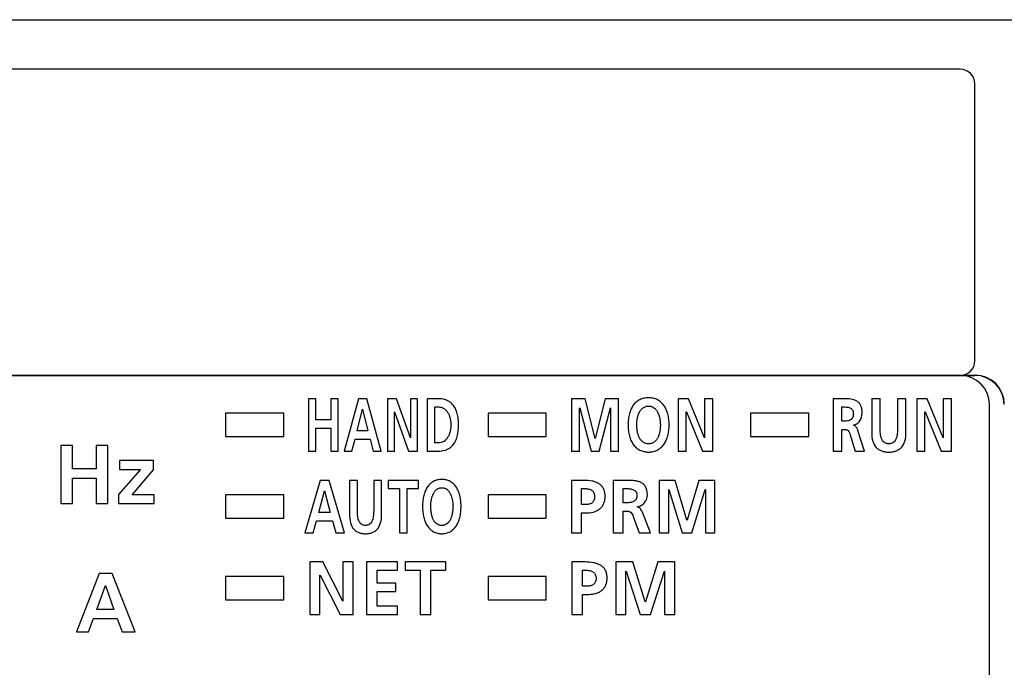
# Model space of a CAD drawing. Header units: millimetres. Extents: x -1 to 980, y -266 to 617.
# Tile 27 of 35: x 447 to 481, y 228 to 250. Entities that reach past the tile are written whole.
import ezdxf

# ---------------------------------------------------------------- set-up
doc = ezdxf.new("R2010")
doc.units = ezdxf.units.MM
doc.layers.add('10', color=3, linetype='CONTINUOUS')
doc.layers.add('11', color=2, linetype='CONTINUOUS')

msp = doc.modelspace()

# ---------------------------------------------------------------- linework, layer by layer
at = {"layer": '10'}
msp.add_line((276.001, 250), (494.001, 250), dxfattribs=at)
at = {"layer": '11'}
for p, q in [((479.151, 248.3), (416.151, 248.3)), ((479.651, 238.3), (479.651, 247.8)), ((416.151, 237.8), (479.651, 237.8)), ((416.151, 237.8), (479.651, 237.8)), ((416.642, 237.809), (479.66, 237.809)), ((479.651, 237.8), (416.651, 237.8)), ((456.797, 237), (456.797, 235.2)), ((457.05, 237), (456.797, 237)), ((457.05, 236.273), (457.05, 237)), ((457.554, 237), (457.554, 236.273)), ((457.807, 237), (457.554, 237)), ((457.807, 235.2), (457.807, 237)), ((458.512, 237), (458.022, 235.2)), ((458.797, 237), (458.512, 237)), ((459.291, 235.2), (458.797, 237)), ((459.5, 237), (459.5, 235.2)), ((459.81, 237), (459.5, 237)), ((460.29, 235.654), (459.81, 237)), ((460.293, 237), (460.293, 235.654)), ((460.535, 237), (460.293, 237)), ((460.535, 235.2), (460.535, 237)), ((460.869, 237), (460.869, 235.2)), ((461.214, 237), (460.869, 237)), ((465.818, 237), (465.818, 235.2)), ((466.28, 237), (465.818, 237)), ((466.622, 235.636), (466.28, 237)), ((466.968, 237), (466.626, 235.636)), ((467.43, 237), (466.968, 237)), ((467.43, 235.2), (467.43, 237)), ((469.474, 237), (469.474, 235.2)), ((469.828, 237), (469.474, 237)), ((470.377, 235.654), (469.828, 237)), ((470.381, 237), (470.381, 235.654)), ((470.657, 237), (470.381, 237)), ((470.657, 235.2), (470.657, 237)), ((474.793, 237), (474.793, 235.2)), ((475.105, 237), (474.793, 237)), ((476.111, 237), (476.111, 235.85)), ((476.399, 237), (476.111, 237)), ((476.399, 235.961), (476.399, 237)), ((476.997, 237), (476.997, 235.961)), ((477.286, 237), (476.997, 237)), ((477.286, 235.85), (477.286, 237)), ((477.659, 237), (477.659, 235.2)), ((478.014, 237), (477.659, 237)), ((478.563, 235.654), (478.014, 237)), ((478.567, 237), (478.567, 235.654)), ((478.843, 237), (478.567, 237)), ((478.843, 235.2), (478.843, 237)), ((480.151, 207.2), (480.151, 236.8)), ((453.951, 236.5), (453.951, 235.7)), ((455.951, 236.5), (453.951, 236.5)), ((455.951, 235.7), (455.951, 236.5)), ((458.465, 235.897), (458.647, 236.639)), ((458.647, 236.639), (458.651, 236.639)), ((458.651, 236.639), (458.833, 235.897)), ((459.742, 235.2), (459.742, 236.546)), ((459.742, 236.546), (459.745, 236.546)), ((459.745, 236.546), (460.227, 235.2)), ((461.122, 235.484), (461.122, 236.717)), ((461.122, 236.717), (461.263, 236.717)), ((462.951, 236.5), (462.951, 235.7)), ((464.951, 236.5), (462.951, 236.5)), ((464.951, 235.7), (464.951, 236.5)), ((466.094, 236.68), (466.098, 236.686)), ((466.094, 235.2), (466.094, 236.68)), ((466.098, 236.686), (466.486, 235.2)), ((466.762, 235.2), (467.15, 236.686)), ((467.15, 236.686), (467.154, 236.686)), ((467.154, 236.686), (467.154, 235.2)), ((469.75, 235.2), (469.75, 236.546)), ((469.75, 236.546), (469.754, 236.546)), ((469.754, 236.546), (470.305, 235.2)), ((471.951, 236.5), (471.951, 235.7)), ((473.951, 236.5), (471.951, 236.5)), ((473.951, 235.7), (473.951, 236.5)), ((475.082, 236.232), (475.082, 236.716)), ((475.082, 236.716), (475.176, 236.716)), ((477.936, 235.2), (477.936, 236.546)), ((477.936, 236.546), (477.94, 236.546)), ((477.94, 236.546), (478.49, 235.2)), ((457.554, 236.273), (457.05, 236.273)), ((475.176, 236.232), (475.082, 236.232)), ((475.486, 236.09), (475.486, 236.095)), ((457.05, 235.2), (457.05, 235.989)), ((457.05, 235.989), (457.554, 235.989)), ((457.554, 235.989), (457.554, 235.2)), ((458.833, 235.897), (458.465, 235.897)), ((475.082, 235.2), (475.082, 235.948)), ((475.082, 235.948), (475.174, 235.948)), ((475.375, 235.762), (475.548, 235.2)), ((475.869, 235.2), (475.639, 235.904)), ((448.302, 235.399), (448.302, 233.4)), ((448.703, 235.399), (448.302, 235.399)), ((448.703, 234.592), (448.703, 235.399)), ((449.505, 235.399), (449.505, 234.592)), ((449.906, 235.399), (449.505, 235.399)), ((449.906, 233.4), (449.906, 235.399)), ((453.951, 235.7), (455.951, 235.7)), ((458.283, 235.2), (458.393, 235.613)), ((458.393, 235.613), (458.904, 235.613)), ((458.904, 235.613), (459.012, 235.2)), ((460.293, 235.654), (460.29, 235.654)), ((461.263, 235.484), (461.122, 235.484)), ((462.951, 235.7), (464.951, 235.7)), ((466.626, 235.636), (466.622, 235.636)), ((470.381, 235.654), (470.377, 235.654)), ((471.951, 235.7), (473.951, 235.7)), ((478.567, 235.654), (478.563, 235.654)), ((456.797, 235.2), (457.05, 235.2)), ((457.554, 235.2), (457.807, 235.2)), ((458.022, 235.2), (458.283, 235.2)), ((459.012, 235.2), (459.291, 235.2)), ((459.5, 235.2), (459.742, 235.2)), ((460.227, 235.2), (460.535, 235.2)), ((460.869, 235.2), (461.214, 235.2)), ((465.818, 235.2), (466.094, 235.2)), ((466.486, 235.2), (466.762, 235.2)), ((467.154, 235.2), (467.43, 235.2)), ((469.474, 235.2), (469.75, 235.2)), ((470.305, 235.2), (470.657, 235.2)), ((474.793, 235.2), (475.082, 235.2)), ((475.548, 235.2), (475.869, 235.2)), ((477.659, 235.2), (477.936, 235.2)), ((478.49, 235.2), (478.843, 235.2)), ((450.31, 234.875), (450.31, 234.577)), ((451.478, 234.875), (450.31, 234.875)), ((451.478, 234.56), (451.478, 234.875)), ((449.505, 234.592), (448.703, 234.592)), ((451.026, 234.577), (450.279, 233.712)), ((450.31, 234.577), (451.026, 234.577)), ((450.745, 233.698), (451.478, 234.56)), ((448.703, 233.4), (448.703, 234.277)), ((448.703, 234.277), (449.505, 234.277)), ((449.505, 234.277), (449.505, 233.4)), ((457.194, 234.2), (456.668, 232.4)), ((457.499, 234.2), (457.194, 234.2)), ((458.029, 232.4), (457.499, 234.2)), ((458.198, 234.2), (458.198, 233.05)), ((458.469, 234.2), (458.198, 234.2)), ((458.469, 233.161), (458.469, 234.2)), ((459.029, 234.2), (459.029, 233.161)), ((459.3, 234.2), (459.029, 234.2)), ((459.3, 233.05), (459.3, 234.2)), ((459.523, 234.2), (459.523, 233.916)), ((460.567, 234.2), (459.523, 234.2)), ((460.567, 233.916), (460.567, 234.2)), ((465.82, 234.2), (465.82, 232.4)), ((466.253, 234.2), (465.82, 234.2)), ((467.242, 234.2), (467.242, 232.4)), ((467.612, 234.2), (467.242, 234.2)), ((468.82, 234.2), (468.82, 232.4)), ((469.369, 234.2), (468.82, 234.2)), ((469.775, 232.836), (469.369, 234.2)), ((470.187, 234.2), (469.78, 232.836)), ((470.735, 234.2), (470.187, 234.2)), ((470.735, 232.4), (470.735, 234.2)), ((450.279, 233.712), (450.279, 233.4)), ((457.144, 233.096), (457.339, 233.839)), ((457.339, 233.839), (457.343, 233.839)), ((457.343, 233.839), (457.538, 233.096)), ((459.523, 233.916), (459.91, 233.916)), ((459.91, 233.916), (459.91, 232.4)), ((460.18, 232.4), (460.18, 233.916)), ((460.18, 233.916), (460.567, 233.916)), ((466.163, 233.367), (466.163, 233.916)), ((466.163, 233.916), (466.283, 233.916)), ((467.585, 233.431), (467.585, 233.916)), ((467.585, 233.916), (467.697, 233.916)), ((469.148, 233.88), (469.153, 233.885)), ((469.148, 232.4), (469.148, 233.88)), ((469.153, 233.885), (469.613, 232.4)), ((469.942, 232.4), (470.402, 233.885)), ((470.402, 233.885), (470.407, 233.885)), ((470.407, 233.885), (470.407, 232.4)), ((448.302, 233.4), (448.703, 233.4)), ((449.505, 233.4), (449.906, 233.4)), ((450.279, 233.4), (451.504, 233.4)), ((451.504, 233.698), (450.745, 233.698)), ((451.504, 233.4), (451.504, 233.698)), ((453.951, 233.7), (453.951, 232.9)), ((455.951, 233.7), (453.951, 233.7)), ((455.951, 232.9), (455.951, 233.7)), ((462.951, 233.7), (462.951, 232.9)), ((464.951, 233.7), (462.951, 233.7)), ((464.951, 232.9), (464.951, 233.7)), ((467.697, 233.431), (467.585, 233.431)), ((457.538, 233.096), (457.144, 233.096)), ((466.283, 233.367), (466.163, 233.367)), ((466.163, 232.4), (466.163, 233.083)), ((466.163, 233.083), (466.307, 233.083)), ((467.585, 232.4), (467.585, 233.148)), ((467.585, 233.148), (467.695, 233.148)), ((468.065, 233.29), (468.065, 233.295)), ((468.52, 232.4), (468.246, 233.104)), ((453.951, 232.9), (455.951, 232.9)), ((456.949, 232.4), (457.066, 232.813)), ((457.066, 232.813), (457.613, 232.813)), ((457.613, 232.813), (457.729, 232.4)), ((462.951, 232.9), (464.951, 232.9)), ((467.932, 232.962), (468.138, 232.4)), ((469.78, 232.836), (469.775, 232.836)), ((456.668, 232.4), (456.949, 232.4)), ((457.729, 232.4), (458.029, 232.4)), ((459.91, 232.4), (460.18, 232.4)), ((465.82, 232.4), (466.163, 232.4)), ((467.242, 232.4), (467.585, 232.4)), ((468.138, 232.4), (468.52, 232.4)), ((468.82, 232.4), (469.148, 232.4)), ((469.613, 232.4), (469.942, 232.4)), ((470.407, 232.4), (470.735, 232.4)), ((456.842, 231.4), (456.842, 229.6)), ((457.285, 231.4), (456.842, 231.4)), ((457.971, 230.054), (457.285, 231.4)), ((457.976, 231.4), (457.976, 230.054)), ((458.322, 231.4), (457.976, 231.4)), ((458.322, 229.6), (458.322, 231.4)), ((458.782, 231.4), (458.782, 229.6)), ((459.845, 231.4), (458.782, 231.4)), ((459.845, 231.116), (459.845, 231.4)), ((460.107, 231.4), (460.107, 231.116)), ((461.499, 231.4), (460.107, 231.4)), ((461.499, 231.116), (461.499, 231.4)), ((465.828, 231.4), (465.828, 229.6)), ((466.285, 231.4), (465.828, 231.4)), ((467.338, 231.4), (467.338, 229.6)), ((467.915, 231.4), (467.338, 231.4)), ((468.343, 230.036), (467.915, 231.4)), ((468.777, 231.4), (468.349, 230.036)), ((469.354, 231.4), (468.777, 231.4)), ((469.354, 229.6), (469.354, 231.4)), ((459.143, 230.673), (459.143, 231.116)), ((459.143, 231.116), (459.845, 231.116)), ((460.107, 231.116), (460.623, 231.116)), ((460.623, 231.116), (460.623, 229.6)), ((460.984, 229.6), (460.984, 231.116)), ((460.984, 231.116), (461.499, 231.116)), ((466.189, 230.567), (466.189, 231.116)), ((466.189, 231.116), (466.316, 231.116)), ((467.683, 231.08), (467.689, 231.085)), ((467.683, 229.6), (467.683, 231.08)), ((467.689, 231.085), (468.173, 229.6)), ((468.519, 229.6), (469.003, 231.085)), ((469.003, 231.085), (469.009, 231.085)), ((469.009, 231.085), (469.009, 229.6)), ((449.61, 230.999), (448.831, 229)), ((450.062, 230.999), (449.61, 230.999)), ((450.847, 229), (450.062, 230.999)), ((453.951, 230.9), (453.951, 230.1)), ((455.951, 230.9), (453.951, 230.9)), ((455.951, 230.1), (455.951, 230.9)), ((457.187, 229.6), (457.187, 230.946)), ((457.187, 230.946), (457.193, 230.946)), ((457.193, 230.946), (457.881, 229.6)), ((459.786, 230.673), (459.143, 230.673)), ((459.786, 230.389), (459.786, 230.673)), ((462.951, 230.9), (462.951, 230.1)), ((464.951, 230.9), (462.951, 230.9)), ((464.951, 230.1), (464.951, 230.9)), ((449.535, 229.773), (449.825, 230.598)), ((449.825, 230.598), (449.83, 230.598)), ((449.83, 230.598), (450.119, 229.773)), ((459.143, 229.884), (459.143, 230.389)), ((459.143, 230.389), (459.786, 230.389)), ((466.316, 230.567), (466.189, 230.567)), ((453.951, 230.1), (455.951, 230.1)), ((457.976, 230.054), (457.971, 230.054)), ((462.951, 230.1), (464.951, 230.1)), ((466.189, 229.6), (466.189, 230.283)), ((466.189, 230.283), (466.342, 230.283)), ((468.349, 230.036), (468.343, 230.036)), ((450.119, 229.773), (449.535, 229.773)), ((459.85, 229.884), (459.143, 229.884)), ((459.85, 229.6), (459.85, 229.884)), ((449.246, 229), (449.421, 229.458)), ((449.421, 229.458), (450.231, 229.458)), ((450.231, 229.458), (450.403, 229)), ((456.842, 229.6), (457.187, 229.6)), ((457.881, 229.6), (458.322, 229.6)), ((458.782, 229.6), (459.85, 229.6)), ((460.623, 229.6), (460.984, 229.6)), ((465.828, 229.6), (466.189, 229.6)), ((467.338, 229.6), (467.683, 229.6)), ((468.173, 229.6), (468.519, 229.6)), ((469.009, 229.6), (469.354, 229.6)), ((448.831, 229), (449.246, 229)), ((450.403, 229), (450.847, 229))]:
    msp.add_line(p, q, dxfattribs=at)
for centre, radius, start, end in [((479.151, 247.8), 0.5, 0, 90), ((479.151, 238.3), 0.5, 270, 0), ((479.151, 236.8), 1, 0, 90)]:
    msp.add_arc(centre, radius, start, end, dxfattribs=at)
for centre in [(479.651, 236.8), (479.659, 236.809)]:
    msp.add_ellipse(centre, major_axis=(0.707, 0.707), ratio=0.999695, start_param=-0.785246, end_param=0.785246, dxfattribs=at)
for points, knots in [([(461.214, 235.2), (461.307, 235.2), (461.448, 235.216), (461.617, 235.292), (461.729, 235.381), (461.822, 235.505), (461.877, 235.634), (461.909, 235.755), (461.927, 235.86), (461.936, 235.954), (461.94, 236.036), (461.941, 236.1), (461.94, 236.165), (461.936, 236.246), (461.927, 236.341), (461.909, 236.446), (461.877, 236.566), (461.822, 236.696), (461.729, 236.82), (461.617, 236.908), (461.448, 236.984), (461.307, 237), (461.214, 237)], [0, 0, 0, 0, 0.105669, 0.156906, 0.20924, 0.265859, 0.330631, 0.367342, 0.407523, 0.451606, 0.47524, 0.5, 0.52476, 0.548394, 0.592477, 0.632658, 0.669369, 0.734141, 0.79076, 0.843094, 0.894331, 1, 1, 1, 1]), ([(468.458, 237.031), (468.444, 237.031), (468.416, 237.03), (468.362, 237.026), (468.297, 237.016), (468.223, 236.995), (468.155, 236.966), (468.091, 236.929), (468.013, 236.87), (467.928, 236.776), (467.849, 236.639), (467.793, 236.479), (467.766, 236.332), (467.755, 236.205), (467.752, 236.105), (467.755, 236.005), (467.766, 235.878), (467.793, 235.73), (467.848, 235.568), (467.926, 235.43), (468.027, 235.316), (468.131, 235.246), (468.222, 235.207), (468.296, 235.185), (468.361, 235.174), (468.409, 235.171), (468.43, 235.17), (468.437, 235.17)], [0, 0, 0, 0, 0.016221, 0.032011, 0.062454, 0.091696, 0.120105, 0.148049, 0.175886, 0.232442, 0.292099, 0.356413, 0.426353, 0.463628, 0.50248, 0.541375, 0.578771, 0.649123, 0.71397, 0.774168, 0.831192, 0.887244, 0.915826, 0.94525, 0.975905, 0.991819, 1, 1, 1, 1]), ([(468.458, 235.453), (468.441, 235.453), (468.406, 235.455), (468.357, 235.466), (468.311, 235.484), (468.256, 235.516), (468.197, 235.573), (468.142, 235.658), (468.101, 235.758), (468.073, 235.868), (468.057, 235.985), (468.051, 236.143), (468.068, 236.335), (468.124, 236.513), (468.2, 236.629), (468.271, 236.695), (468.344, 236.731), (468.407, 236.745), (468.441, 236.747), (468.458, 236.747)], [0, 0, 0, 0, 0.031384, 0.060905, 0.089259, 0.117087, 0.173123, 0.232137, 0.295257, 0.362288, 0.432243, 0.503825, 0.642394, 0.770803, 0.829482, 0.885175, 0.940493, 0.969419, 1, 1, 1, 1]), ([(468.437, 235.17), (468.444, 235.169), (468.465, 235.169), (468.5, 235.17), (468.554, 235.175), (468.619, 235.186), (468.692, 235.207), (468.783, 235.247), (468.886, 235.318), (468.988, 235.432), (469.067, 235.572), (469.123, 235.733), (469.15, 235.88), (469.162, 236.006), (469.164, 236.105), (469.162, 236.204), (469.15, 236.33), (469.122, 236.476), (469.066, 236.636), (468.986, 236.773), (468.884, 236.885), (468.782, 236.955), (468.691, 236.994), (468.618, 237.015), (468.553, 237.026), (468.5, 237.03), (468.472, 237.031), (468.458, 237.031)], [0, 0, 0, 0, 0.00807, 0.023991, 0.0395, 0.069454, 0.098315, 0.126457, 0.181912, 0.238509, 0.298188, 0.362205, 0.431257, 0.467793, 0.505677, 0.543517, 0.579935, 0.648581, 0.712075, 0.771221, 0.827355, 0.882435, 0.910405, 0.939086, 0.96883, 0.984217, 1, 1, 1, 1]), ([(468.458, 236.747), (468.476, 236.747), (468.509, 236.745), (468.573, 236.731), (468.645, 236.695), (468.716, 236.629), (468.792, 236.513), (468.849, 236.335), (468.866, 236.143), (468.859, 235.985), (468.843, 235.868), (468.815, 235.758), (468.775, 235.658), (468.72, 235.573), (468.66, 235.516), (468.605, 235.484), (468.56, 235.466), (468.511, 235.455), (468.476, 235.453), (468.458, 235.453)], [0, 0, 0, 0, 0.030581, 0.059507, 0.114825, 0.170518, 0.229197, 0.357606, 0.496175, 0.567757, 0.637712, 0.704743, 0.767863, 0.826877, 0.882913, 0.910741, 0.939095, 0.968616, 1, 1, 1, 1]), ([(475.783, 236.513), (475.783, 236.611), (475.764, 236.754), (475.655, 236.89), (475.527, 236.969), (475.336, 237.001), (475.183, 237), (475.105, 237)], [0, 0, 0, 0, 0.302029, 0.417042, 0.526739, 0.757237, 1, 1, 1, 1]), ([(461.263, 236.717), (461.316, 236.717), (461.399, 236.693), (461.49, 236.626), (461.553, 236.555), (461.606, 236.466), (461.646, 236.359), (461.667, 236.258), (461.676, 236.171), (461.678, 236.1), (461.676, 236.03), (461.667, 235.942), (461.646, 235.842), (461.606, 235.735), (461.553, 235.646), (461.49, 235.575), (461.399, 235.508), (461.316, 235.484), (461.263, 235.484)], [0, 0, 0, 0, 0.097137, 0.149872, 0.206948, 0.26948, 0.338492, 0.414986, 0.456383, 0.500038, 0.543693, 0.585086, 0.661569, 0.730565, 0.793081, 0.850142, 0.902868, 1, 1, 1, 1]), ([(475.176, 236.716), (475.213, 236.716), (475.267, 236.715), (475.336, 236.701), (475.384, 236.682), (475.425, 236.652), (475.452, 236.617), (475.467, 236.583), (475.475, 236.553), (475.479, 236.525), (475.481, 236.501), (475.482, 236.481), (475.481, 236.462), (475.479, 236.436), (475.475, 236.407), (475.467, 236.376), (475.451, 236.34), (475.425, 236.303), (475.383, 236.271), (475.335, 236.25), (475.266, 236.234), (475.212, 236.232), (475.176, 236.232)], [0, 0, 0, 0, 0.120962, 0.179358, 0.235358, 0.290258, 0.347764, 0.379342, 0.413818, 0.451995, 0.472718, 0.494647, 0.517365, 0.538874, 0.578608, 0.614593, 0.647598, 0.707567, 0.764208, 0.821189, 0.879913, 1, 1, 1, 1]), ([(475.486, 236.095), (475.529, 236.102), (475.614, 236.136), (475.747, 236.27), (475.783, 236.417), (475.783, 236.513)], [0, 0, 0, 0, 0.240699, 0.47896, 1, 1, 1, 1]), ([(475.639, 235.904), (475.627, 235.935), (475.603, 235.995), (475.553, 236.067), (475.505, 236.088), (475.486, 236.09)], [0, 0, 0, 0, 0.399061, 0.773298, 1, 1, 1, 1]), ([(475.174, 235.948), (475.2, 235.948), (475.248, 235.945), (475.31, 235.908), (475.349, 235.842), (475.366, 235.791), (475.375, 235.762)], [0, 0, 0, 0, 0.258222, 0.466285, 0.696392, 1, 1, 1, 1]), ([(476.111, 235.85), (476.111, 235.746), (476.126, 235.559), (476.229, 235.354), (476.348, 235.253), (476.452, 235.203), (476.548, 235.18), (476.632, 235.171), (476.698, 235.168), (476.765, 235.171), (476.848, 235.18), (476.945, 235.203), (477.049, 235.253), (477.168, 235.354), (477.27, 235.559), (477.286, 235.746), (477.286, 235.85)], [0, 0, 0, 0, 0.152005, 0.269242, 0.322904, 0.377523, 0.435892, 0.467148, 0.5, 0.532852, 0.564108, 0.622477, 0.677096, 0.730758, 0.847995, 1, 1, 1, 1]), ([(476.997, 235.961), (476.997, 235.891), (476.991, 235.765), (476.951, 235.618), (476.893, 235.532), (476.84, 235.486), (476.785, 235.463), (476.737, 235.454), (476.698, 235.452), (476.659, 235.454), (476.611, 235.463), (476.557, 235.486), (476.503, 235.532), (476.446, 235.618), (476.406, 235.765), (476.399, 235.891), (476.399, 235.961)], [0, 0, 0, 0, 0.157963, 0.284799, 0.338904, 0.38994, 0.442029, 0.470014, 0.5, 0.529986, 0.557971, 0.61006, 0.661096, 0.715201, 0.842037, 1, 1, 1, 1]), ([(461.366, 234.231), (461.353, 234.231), (461.327, 234.23), (461.276, 234.226), (461.215, 234.215), (461.146, 234.194), (461.082, 234.165), (461.022, 234.128), (460.949, 234.069), (460.869, 233.975), (460.795, 233.838), (460.743, 233.678), (460.718, 233.532), (460.707, 233.405), (460.705, 233.305), (460.707, 233.205), (460.717, 233.078), (460.743, 232.93), (460.794, 232.769), (460.867, 232.63), (460.962, 232.517), (461.059, 232.446), (461.145, 232.406), (461.214, 232.385), (461.275, 232.374), (461.32, 232.37), (461.34, 232.369), (461.346, 232.369)], [0, 0, 0, 0, 0.015583, 0.030757, 0.060056, 0.088296, 0.115877, 0.143189, 0.170604, 0.22695, 0.287167, 0.352657, 0.42422, 0.462425, 0.502261, 0.542143, 0.580472, 0.652462, 0.718512, 0.779305, 0.836156, 0.891175, 0.918931, 0.947351, 0.976851, 0.992142, 1, 1, 1, 1]), ([(461.346, 232.369), (461.353, 232.369), (461.373, 232.369), (461.405, 232.37), (461.456, 232.374), (461.517, 232.385), (461.586, 232.407), (461.672, 232.447), (461.768, 232.519), (461.863, 232.633), (461.937, 232.772), (461.989, 232.933), (462.015, 233.08), (462.025, 233.206), (462.028, 233.305), (462.025, 233.404), (462.015, 233.529), (461.989, 233.676), (461.936, 233.835), (461.862, 233.972), (461.767, 234.084), (461.67, 234.154), (461.585, 234.194), (461.516, 234.215), (461.455, 234.226), (461.405, 234.23), (461.379, 234.231), (461.366, 234.231)], [0, 0, 0, 0, 0.007755, 0.023075, 0.038003, 0.066874, 0.094788, 0.122151, 0.176633, 0.23308, 0.293357, 0.358571, 0.429252, 0.466716, 0.505578, 0.544396, 0.581736, 0.651997, 0.71666, 0.776369, 0.832318, 0.886401, 0.913589, 0.941325, 0.969997, 0.98481, 1, 1, 1, 1]), ([(466.307, 233.083), (466.394, 233.083), (466.521, 233.095), (466.677, 233.149), (466.777, 233.208), (466.859, 233.288), (466.91, 233.372), (466.938, 233.448), (466.955, 233.512), (466.962, 233.569), (466.966, 233.618), (466.967, 233.656), (466.966, 233.695), (466.962, 233.744), (466.953, 233.801), (466.934, 233.865), (466.901, 233.94), (466.843, 234.02), (466.751, 234.094), (466.642, 234.145), (466.476, 234.191), (466.343, 234.2), (466.253, 234.2)], [0, 0, 0, 0, 0.128965, 0.187993, 0.244295, 0.299778, 0.357345, 0.388061, 0.420636, 0.455516, 0.473958, 0.493132, 0.512718, 0.531451, 0.566626, 0.599265, 0.629985, 0.687945, 0.744956, 0.803927, 0.866187, 1, 1, 1, 1]), ([(468.417, 233.712), (468.417, 233.811), (468.391, 233.961), (468.263, 234.092), (468.151, 234.149), (468.026, 234.181), (467.845, 234.201), (467.705, 234.2), (467.612, 234.2)], [0, 0, 0, 0, 0.273403, 0.384677, 0.496566, 0.615265, 0.741089, 1, 1, 1, 1]), ([(461.366, 232.653), (461.35, 232.653), (461.317, 232.655), (461.256, 232.669), (461.187, 232.706), (461.121, 232.773), (461.069, 232.858), (461.032, 232.958), (461.006, 233.067), (460.991, 233.184), (460.985, 233.343), (461, 233.534), (461.053, 233.712), (461.124, 233.828), (461.19, 233.895), (461.258, 233.93), (461.318, 233.945), (461.35, 233.947), (461.366, 233.947)], [0, 0, 0, 0, 0.030046, 0.058393, 0.112709, 0.168027, 0.227181, 0.291069, 0.359277, 0.43065, 0.503762, 0.645225, 0.775515, 0.834295, 0.88926, 0.942916, 0.970706, 1, 1, 1, 1]), ([(461.366, 233.947), (461.382, 233.947), (461.414, 233.945), (461.474, 233.93), (461.542, 233.895), (461.608, 233.828), (461.68, 233.712), (461.732, 233.534), (461.748, 233.343), (461.742, 233.184), (461.727, 233.067), (461.701, 232.958), (461.663, 232.858), (461.612, 232.773), (461.545, 232.706), (461.476, 232.669), (461.415, 232.655), (461.383, 232.653), (461.366, 232.653)], [0, 0, 0, 0, 0.029294, 0.057084, 0.11074, 0.165705, 0.224485, 0.354775, 0.496238, 0.56935, 0.640723, 0.708931, 0.772819, 0.831973, 0.887291, 0.941607, 0.969954, 1, 1, 1, 1]), ([(466.283, 233.916), (466.325, 233.916), (466.405, 233.909), (466.499, 233.869), (466.554, 233.817), (466.586, 233.767), (466.601, 233.717), (466.608, 233.672), (466.609, 233.635), (466.608, 233.599), (466.601, 233.554), (466.585, 233.506), (466.553, 233.457), (466.496, 233.408), (466.403, 233.373), (466.324, 233.367), (466.283, 233.367)], [0, 0, 0, 0, 0.130179, 0.247985, 0.305157, 0.364434, 0.429479, 0.465431, 0.504254, 0.5429, 0.578434, 0.642179, 0.699993, 0.755931, 0.872131, 1, 1, 1, 1]), ([(467.697, 233.916), (467.74, 233.916), (467.804, 233.915), (467.887, 233.901), (467.943, 233.882), (467.992, 233.853), (468.024, 233.818), (468.042, 233.783), (468.052, 233.753), (468.057, 233.725), (468.059, 233.701), (468.06, 233.681), (468.059, 233.661), (468.057, 233.636), (468.052, 233.607), (468.042, 233.575), (468.024, 233.539), (467.992, 233.502), (467.942, 233.47), (467.886, 233.45), (467.804, 233.434), (467.74, 233.431), (467.697, 233.431)], [0, 0, 0, 0, 0.129301, 0.191402, 0.250105, 0.30584, 0.36139, 0.390811, 0.422375, 0.456959, 0.47566, 0.495428, 0.515908, 0.535319, 0.57131, 0.604237, 0.634939, 0.692668, 0.749912, 0.80945, 0.87179, 1, 1, 1, 1]), ([(468.065, 233.295), (468.116, 233.302), (468.213, 233.333), (468.369, 233.461), (468.417, 233.615), (468.417, 233.712)], [0, 0, 0, 0, 0.261842, 0.506175, 1, 1, 1, 1]), ([(458.198, 233.05), (458.198, 232.946), (458.212, 232.761), (458.307, 232.555), (458.42, 232.453), (458.517, 232.403), (458.608, 232.38), (458.686, 232.37), (458.749, 232.368), (458.811, 232.37), (458.889, 232.38), (458.98, 232.403), (459.077, 232.453), (459.19, 232.555), (459.285, 232.761), (459.3, 232.946), (459.3, 233.05)], [0, 0, 0, 0, 0.156209, 0.275125, 0.328345, 0.381712, 0.4382, 0.468345, 0.5, 0.531655, 0.5618, 0.618288, 0.671655, 0.724875, 0.843791, 1, 1, 1, 1]), ([(459.029, 233.161), (459.029, 233.091), (459.022, 232.965), (458.985, 232.818), (458.932, 232.732), (458.882, 232.686), (458.83, 232.663), (458.785, 232.654), (458.749, 232.652), (458.712, 232.654), (458.667, 232.663), (458.616, 232.686), (458.566, 232.732), (458.512, 232.818), (458.475, 232.965), (458.469, 233.091), (458.469, 233.161)], [0, 0, 0, 0, 0.16115, 0.289846, 0.343956, 0.394137, 0.444474, 0.471306, 0.5, 0.528694, 0.555526, 0.605863, 0.656044, 0.710154, 0.83885, 1, 1, 1, 1]), ([(467.695, 233.148), (467.725, 233.148), (467.78, 233.145), (467.883, 233.095), (467.913, 233.014), (467.932, 232.962)], [0, 0, 0, 0, 0.279259, 0.49603, 1, 1, 1, 1]), ([(468.246, 233.104), (468.228, 233.146), (468.197, 233.209), (468.13, 233.272), (468.087, 233.288), (468.065, 233.29)], [0, 0, 0, 0, 0.509132, 0.756097, 1, 1, 1, 1]), ([(466.342, 230.283), (466.433, 230.283), (466.567, 230.295), (466.731, 230.349), (466.835, 230.408), (466.922, 230.487), (466.976, 230.571), (467.006, 230.648), (467.023, 230.712), (467.031, 230.769), (467.035, 230.818), (467.036, 230.856), (467.035, 230.895), (467.031, 230.944), (467.021, 231.002), (467.002, 231.065), (466.967, 231.14), (466.905, 231.221), (466.808, 231.294), (466.694, 231.345), (466.519, 231.391), (466.38, 231.4), (466.285, 231.4)], [0, 0, 0, 0, 0.131601, 0.191581, 0.248376, 0.303723, 0.360425, 0.390444, 0.422167, 0.456058, 0.473963, 0.492573, 0.511584, 0.529772, 0.56396, 0.595775, 0.625856, 0.683143, 0.740262, 0.799949, 0.863332, 1, 1, 1, 1]), ([(466.316, 231.116), (466.36, 231.116), (466.445, 231.109), (466.543, 231.07), (466.601, 231.017), (466.634, 230.967), (466.651, 230.917), (466.657, 230.872), (466.659, 230.835), (466.657, 230.799), (466.651, 230.754), (466.634, 230.705), (466.6, 230.657), (466.54, 230.608), (466.442, 230.573), (466.36, 230.567), (466.316, 230.567)], [0, 0, 0, 0, 0.132898, 0.25226, 0.309349, 0.36781, 0.431332, 0.4663, 0.504018, 0.541593, 0.576177, 0.63847, 0.695549, 0.751483, 0.86934, 1, 1, 1, 1])]:
    msp.add_open_spline(points, degree=3, knots=knots, dxfattribs=at)

doc.saveas('drawing.dxf')
